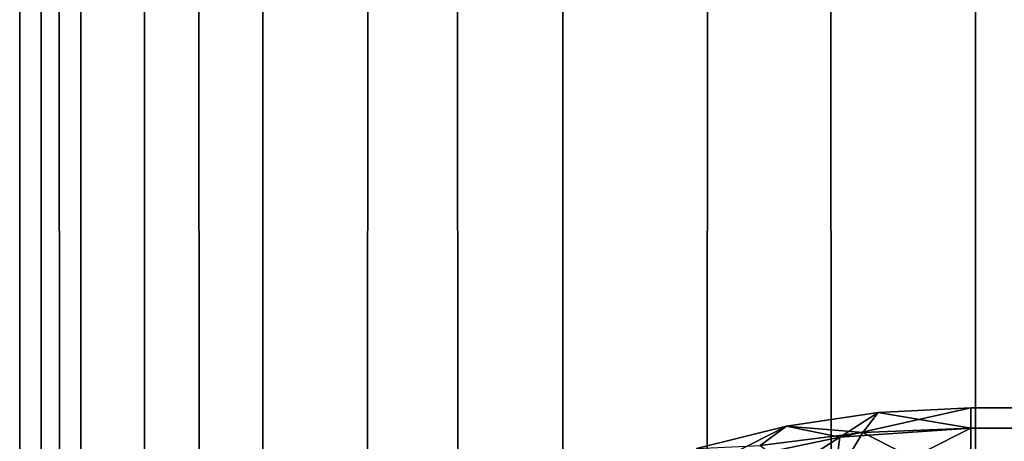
# Model space of a CAD drawing. Extents: x -265 to 265, y 0 to 1307.
# Tile 152 of 256: x -265 to -262.93, y 454.93 to 455.817. Entities that reach past the tile are written whole.
import ezdxf

# ---------------------------------------------------------------- set-up
doc = ezdxf.new("R2010")
doc.units = 0
doc.header["$LTSCALE"] = 65.185185
for name, color, linetype in [('226', 7, 'CONTINUOUS'), ('232', 7, 'CONTINUOUS'), ('233', 7, 'CONTINUOUS'), ('235', 7, 'CONTINUOUS'), ('244', 7, 'CONTINUOUS'), ('249', 7, 'CONTINUOUS'), ('3', 7, 'CONTINUOUS'), ('4', 7, 'CONTINUOUS')]:
    doc.layers.add(name, color=color, linetype=linetype)

msp = doc.modelspace()

# ---------------------------------------------------------------- linework, layer by layer
at = {"layer": '226', "color": 7, "linetype": 'CONTINUOUS'}
for points in [[(-263, 454.9574, 16.3217), (-263, 455, 16.7), (263, 454.9578, 16.3236), (-263, 454.9574, 16.3217)], [(263, 454.9578, 16.3236), (-263, 455, 16.7), (263, 455, 16.7), (263, 454.9578, 16.3236)], [(263, 454.8323, 15.9638), (-263, 454.9574, 16.3217), (263, 454.9578, 16.3236), (263, 454.8323, 15.9638)], [(-263, 454.8315, 15.9621), (-263, 454.9574, 16.3217), (263, 454.8323, 15.9638), (-263, 454.8315, 15.9621)]]:
    msp.add_3dface(points, dxfattribs=at)
at = {"layer": '232', "color": 7, "linetype": 'CONTINUOUS'}
for points in [[(-263, 455, 23.3), (-263, 454.9578, 23.6764), (263, 455, 23.3), (-263, 455, 23.3)], [(263, 455, 23.3), (-263, 454.9578, 23.6764), (263, 454.9574, 23.6783), (263, 455, 23.3)], [(-263, 454.9578, 23.6764), (-263, 454.8323, 24.0362), (263, 454.9574, 23.6783), (-263, 454.9578, 23.6764)], [(263, 454.9574, 23.6783), (-263, 454.8323, 24.0362), (263, 454.8315, 24.0379), (263, 454.9574, 23.6783)]]:
    msp.add_3dface(points, dxfattribs=at)
at = {"layer": '233', "color": 7, "linetype": 'CONTINUOUS'}
for points in [[(263, 455, 16.7), (-263, 455, 16.7), (263, 455, 23.3), (263, 455, 16.7)], [(-263, 455, 16.7), (-263, 455, 23.3), (263, 455, 23.3), (-263, 455, 16.7)]]:
    msp.add_3dface(points, dxfattribs=at)
at = {"layer": '235', "color": 7, "linetype": 'CONTINUOUS'}
for points in [[(-263, 455, 23.3), (-263, 455, 16.7), (-263.1946, 454.9905, 16.7014), (-263, 455, 23.3)], [(-263, 455, 23.3), (-263.1946, 454.9905, 16.7014), (-263.1946, 454.9905, 23.2986), (-263, 455, 23.3)], [(-263.1946, 454.9905, 16.7014), (-263.3875, 454.9621, 16.7057), (-263.1946, 454.9905, 23.2986), (-263.1946, 454.9905, 16.7014)], [(-263.1946, 454.9905, 23.2986), (-263.3875, 454.9621, 16.7057), (-263.3875, 454.9621, 23.2943), (-263.1946, 454.9905, 23.2986)], [(-263.3875, 454.9621, 16.7057), (-263.5768, 454.915, 16.7127), (-263.3875, 454.9621, 23.2943), (-263.3875, 454.9621, 16.7057)], [(-263.3875, 454.9621, 23.2943), (-263.5768, 454.915, 16.7127), (-263.5768, 454.915, 23.2873), (-263.3875, 454.9621, 23.2943)]]:
    msp.add_3dface(points, dxfattribs=at)
at = {"layer": '244', "color": 7, "linetype": 'CONTINUOUS'}
for points in [[(-263, 455, 16.7), (-263, 454.9574, 16.3217), (-263.2755, 454.9384, 16.3264), (-263, 455, 16.7)], [(-263.1946, 454.9905, 16.7014), (-263, 455, 16.7), (-263.2755, 454.9384, 16.3264), (-263.1946, 454.9905, 16.7014)], [(-263.3875, 454.9621, 16.7057), (-263.1946, 454.9905, 16.7014), (-263.2755, 454.9384, 16.3264), (-263.3875, 454.9621, 16.7057)], [(-263.5768, 454.915, 16.7127), (-263.3875, 454.9621, 16.7057), (-263.5435, 454.8824, 16.3401), (-263.5768, 454.915, 16.7127)], [(-263.5435, 454.8824, 16.3401), (-263.3875, 454.9621, 16.7057), (-263.2755, 454.9384, 16.3264), (-263.5435, 454.8824, 16.3401)], [(-263, 454.9574, 16.3217), (-263, 454.8315, 15.9621), (-263.2922, 454.81, 15.9688), (-263, 454.9574, 16.3217)], [(-263.2755, 454.9384, 16.3264), (-263, 454.9574, 16.3217), (-263.2922, 454.81, 15.9688), (-263.2755, 454.9384, 16.3264)], [(-263.5435, 454.8824, 16.3401), (-263.2755, 454.9384, 16.3264), (-263.5741, 454.7468, 15.9881), (-263.5435, 454.8824, 16.3401)], [(-263.5741, 454.7468, 15.9881), (-263.2755, 454.9384, 16.3264), (-263.2922, 454.81, 15.9688), (-263.5741, 454.7468, 15.9881)]]:
    msp.add_3dface(points, dxfattribs=at)
at = {"layer": '249', "color": 7, "linetype": 'CONTINUOUS'}
for points in [[(-263, 454.9578, 23.6764), (-263, 455, 23.3), (-263.1946, 454.9905, 23.2986), (-263, 454.9578, 23.6764)], [(-263.1946, 454.9905, 23.2986), (-263.3875, 454.9621, 23.2943), (-263.227, 454.9485, 23.6574), (-263.1946, 454.9905, 23.2986)], [(-263, 454.9578, 23.6764), (-263.1946, 454.9905, 23.2986), (-263.227, 454.9485, 23.6574), (-263, 454.9578, 23.6764)], [(-263.3875, 454.9621, 23.2943), (-263.5768, 454.915, 23.2873), (-263.4428, 454.9214, 23.6017), (-263.3875, 454.9621, 23.2943)], [(-263.3875, 454.9621, 23.2943), (-263.4428, 454.9214, 23.6017), (-263.227, 454.9485, 23.6574), (-263.3875, 454.9621, 23.2943)], [(-263, 454.8323, 24.0362), (-263, 454.9578, 23.6764), (-263.227, 454.9485, 23.6574), (-263, 454.8323, 24.0362)], [(-263.4428, 454.9214, 23.6017), (-263.3046, 454.8193, 24.007), (-263.227, 454.9485, 23.6574), (-263.4428, 454.9214, 23.6017)], [(-263.3046, 454.8193, 24.007), (-263, 454.8323, 24.0362), (-263.227, 454.9485, 23.6574), (-263.3046, 454.8193, 24.007)]]:
    msp.add_3dface(points, dxfattribs=at)
at = {"layer": '3', "color": 7, "linetype": 'CONTINUOUS'}
for points in [[(-265, 1), (-264.8717, 1, 1.9579), (-265, 1299), (-265, 1)], [(-265, 1299), (-264.8717, 1, 1.9579), (-264.8717, 1299, 1.9579), (-265, 1299)], [(-264.8717, 1, 1.9579), (-264.4889, 1, 3.8823), (-264.8717, 1299, 1.9579), (-264.8717, 1, 1.9579)], [(-264.8717, 1299, 1.9579), (-264.4889, 1, 3.8823), (-264.4889, 1299, 3.8823), (-264.8717, 1299, 1.9579)], [(-264.4889, 1, 3.8823), (-263.8582, 1, 5.7403), (-264.4889, 1299, 3.8823), (-264.4889, 1, 3.8823)], [(-264.4889, 1299, 3.8823), (-263.8582, 1, 5.7403), (-263.8582, 1299, 5.7403), (-264.4889, 1299, 3.8823)], [(-263.8582, 1, 5.7403), (-262.9904, 1, 7.5), (-263.8582, 1299, 5.7403), (-263.8582, 1, 5.7403)], [(-263.8582, 1299, 5.7403), (-262.9904, 1, 7.5), (-262.9904, 1299, 7.5), (-263.8582, 1299, 5.7403)], [(-262.9904, 1, 7.5), (-261.9003, 1, 9.1314), (-262.9904, 1299, 7.5), (-262.9904, 1, 7.5)], [(-262.9904, 1299, 7.5), (-261.9003, 1, 9.1314), (-261.9003, 1299, 9.1314), (-262.9904, 1299, 7.5)]]:
    msp.add_3dface(points, dxfattribs=at)
at = {"layer": '4', "color": 7, "linetype": 'CONTINUOUS'}
for points in [[(-265, 1), (-265, 1299), (-264.8717, 1299, -1.9579), (-265, 1)], [(-264.8717, 1, -1.9579), (-265, 1), (-264.8717, 1299, -1.9579), (-264.8717, 1, -1.9579)], [(-264.4889, 1, -3.8823), (-264.8717, 1, -1.9579), (-264.4889, 1299, -3.8823), (-264.4889, 1, -3.8823)], [(-264.4889, 1299, -3.8823), (-264.8717, 1, -1.9579), (-264.8717, 1299, -1.9579), (-264.4889, 1299, -3.8823)], [(-263.8582, 1, -5.7403), (-264.4889, 1, -3.8823), (-263.8582, 1299, -5.7403), (-263.8582, 1, -5.7403)], [(-263.8582, 1299, -5.7403), (-264.4889, 1, -3.8823), (-264.4889, 1299, -3.8823), (-263.8582, 1299, -5.7403)], [(-262.9904, 1, -7.5), (-263.8582, 1, -5.7403), (-262.9904, 1299, -7.5), (-262.9904, 1, -7.5)], [(-262.9904, 1299, -7.5), (-263.8582, 1, -5.7403), (-263.8582, 1299, -5.7403), (-262.9904, 1299, -7.5)], [(-261.9003, 1, -9.1314), (-262.9904, 1, -7.5), (-261.9003, 1299, -9.1314), (-261.9003, 1, -9.1314)], [(-261.9003, 1299, -9.1314), (-262.9904, 1, -7.5), (-262.9904, 1299, -7.5), (-261.9003, 1299, -9.1314)]]:
    msp.add_3dface(points, dxfattribs=at)

doc.saveas('drawing.dxf')
